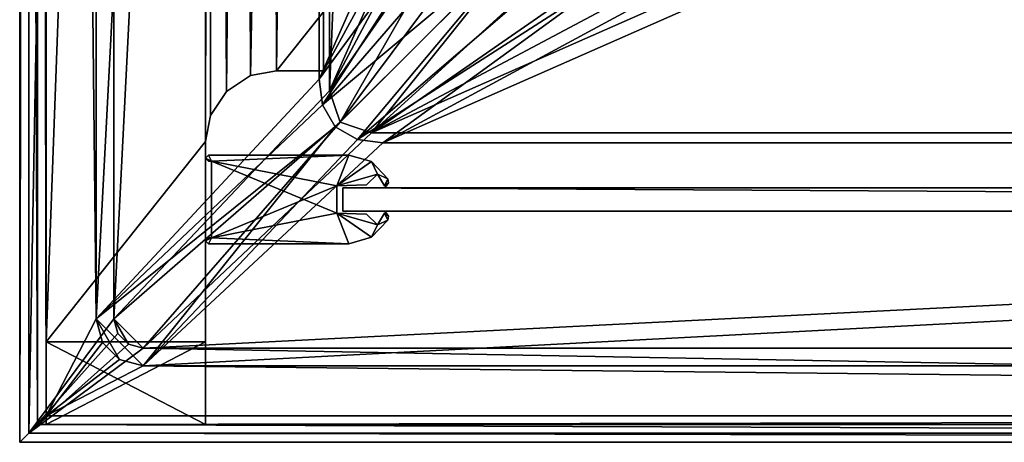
# Model space of a CAD drawing. Header units: metres. Extents: x 0 to 808, y -804 to 0.
# Tile 1 of 116: x 0 to 167, y -804 to -732. Entities that reach past the tile are written whole.
import ezdxf

# ---------------------------------------------------------------- set-up
doc = ezdxf.new("R2010")
doc.units = ezdxf.units.M

msp = doc.modelspace()

# ---------------------------------------------------------------- linework, layer by layer
at = {"layer": 'top'}
for points in [[(4.506955, -787.00769, 163.059998), (4.506955, -787.00769, 176.059998), (4.506955, -17.007448, 163.059998)], [(4.506955, -787.00769, 176.059998), (4.506955, -787.00769, 2050.060059), (4.506955, -17.007448, 163.059998)], [(4.506955, -17.007448, 163.059998), (4.506955, -787.00769, 2050.060059), (4.506955, -787.00769, 2063.060059)], [(4.506955, -17.007448, 2063.060059), (4.506955, -17.007448, 2050.060059), (4.506955, -787.00769, 2063.060059)], [(4.506955, -17.007448, 2050.060059), (4.506955, -17.007448, 176.059998), (4.506955, -787.00769, 2063.060059)], [(4.506955, -787.00769, 2063.060059), (4.506955, -17.007448, 176.059998), (4.506955, -17.007448, 163.059998)], [(4.506955, -17.007448, 2063.060059), (4.506955, -787.00769, 2063.060059), (31.506954, -50.007328, 2063.060059)], [(31.506954, -50.007328, 163.059998), (4.506955, -787.00769, 163.059998), (4.506955, -17.007448, 163.059998)], [(31.506954, -50.007328, 2063.060059), (4.506955, -787.00769, 2063.060059), (31.506992, -753.007813, 2063.060059)], [(31.506992, -753.007813, 163.059998), (4.506955, -787.00769, 163.059998), (31.506954, -50.007328, 163.059998)], [(32.846722, -55.007362, 2063.060059), (31.506954, -50.007328, 2063.060059), (31.506992, -753.007813, 2063.060059)], [(32.3498, -748.590454, 163.059998), (31.506954, -50.007328, 163.059998), (35.021755, -744.522583, 163.059998)], [(31.506954, -50.007328, 163.059998), (32.846722, -55.007362, 163.059998), (35.021755, -744.522583, 163.059998)], [(32.3498, -748.590454, 163.059998), (31.506992, -753.007813, 163.059998), (31.506954, -50.007328, 163.059998)], [(32.846722, -55.007362, 2063.060059), (31.506992, -753.007813, 2063.060059), (32.3498, -748.590454, 2063.060059)], [(35.021755, -744.522583, 2063.060059), (32.846722, -55.007362, 2063.060059), (32.3498, -748.590454, 2063.060059)], [(36.507027, -58.667622, 2063.060059), (32.846722, -55.007362, 2063.060059), (35.021755, -744.522583, 2063.060059)], [(35.021755, -744.522583, 163.059998), (32.846722, -55.007362, 163.059998), (36.507027, -58.667622, 163.059998)], [(39.089615, -741.850464, 2063.060059), (36.507027, -58.667622, 2063.060059), (35.021755, -744.522583, 2063.060059)], [(35.021755, -744.522583, 163.059998), (36.507027, -58.667622, 163.059998), (41.507076, -60.007328, 163.059998)], [(39.089615, -741.850464, 163.059998), (35.021755, -744.522583, 163.059998), (41.507076, -60.007328, 163.059998)], [(41.507076, -60.007328, 2063.060059), (36.507027, -58.667622, 2063.060059), (39.089615, -741.850464, 2063.060059)], [(43.506992, -741.007813, 2063.060059), (41.507076, -60.007328, 2063.060059), (39.089615, -741.850464, 2063.060059)], [(39.089615, -741.850464, 163.059998), (41.507076, -60.007328, 163.059998), (51.506351, -78.007446, 163.059998)], [(43.506992, -741.007813, 2063.060059), (51.506954, -88.189926, 2063.060059), (41.507076, -60.007328, 2063.060059)], [(43.506992, -741.007813, 163.059998), (39.089615, -741.850464, 163.059998), (51.506351, -78.007446, 163.059998)], [(43.506992, -741.007813, 163.059998), (51.506351, -78.007446, 163.059998), (51.506351, -731.007813, 163.059998)], [(51.507023, -731.007813, 2063.060059), (51.506954, -88.189926, 2063.060059), (43.506992, -741.007813, 2063.060059)], [(51.507023, -741.007813, 2063.060059), (51.507023, -731.007813, 2063.060059), (43.506992, -741.007813, 2063.060059)], [(51.507023, -741.007813, 163.059998), (43.506992, -741.007813, 163.059998), (51.506351, -731.007813, 163.059998)], [(51.506351, -731.007813, 163.059998), (51.506351, -731.007813, 212.134567), (51.507023, -741.007813, 163.059998)], [(51.506351, -731.007813, 212.134567), (51.507023, -731.007813, 216.834717), (51.507023, -741.007813, 163.059998)], [(51.507023, -741.007813, 163.059998), (51.507023, -731.007813, 216.834717), (51.507023, -741.007813, 2063.060059)], [(51.507023, -731.007813, 216.834717), (51.507023, -731.007813, 2045.060059), (51.507023, -741.007813, 2063.060059)], [(51.507023, -741.007813, 2063.060059), (51.507023, -731.007813, 2045.060059), (51.507023, -731.007813, 2063.060059)], [(35.021755, -744.522583, 163.059998), (39.089615, -741.850464, 163.059998), (35.021755, -744.522583, 2063.060059)], [(39.089615, -741.850464, 163.059998), (39.089615, -741.850464, 2063.060059), (35.021755, -744.522583, 2063.060059)], [(39.089615, -741.850464, 163.059998), (43.506992, -741.007813, 163.059998), (39.089615, -741.850464, 2063.060059)], [(43.506992, -741.007813, 163.059998), (43.506992, -741.007813, 2063.060059), (39.089615, -741.850464, 2063.060059)], [(51.507023, -741.007813, 2063.060059), (43.506992, -741.007813, 2063.060059), (51.507023, -741.007813, 163.059998)], [(43.506992, -741.007813, 2063.060059), (43.506992, -741.007813, 163.059998), (51.507023, -741.007813, 163.059998)], [(32.3498, -748.590454, 163.059998), (35.021755, -744.522583, 163.059998), (32.3498, -748.590454, 2063.060059)], [(35.021755, -744.522583, 163.059998), (35.021755, -744.522583, 2063.060059), (32.3498, -748.590454, 2063.060059)], [(31.506992, -753.007813, 163.059998), (32.3498, -748.590454, 163.059998), (31.506992, -753.007813, 2063.060059)], [(32.3498, -748.590454, 163.059998), (32.3498, -748.590454, 2063.060059), (31.506992, -753.007813, 2063.060059)], [(31.506992, -753.007813, 2063.060059), (4.506955, -787.00769, 2063.060059), (31.506992, -787.00769, 2063.060059)], [(31.506992, -753.007813, 163.059998), (31.506992, -787.00769, 163.059998), (4.506955, -787.00769, 163.059998)], [(31.506992, -787.00769, 2063.060059), (31.506992, -787.00769, 2050.060059), (31.506992, -753.007813, 2063.060059)], [(31.506992, -787.00769, 2050.060059), (31.506992, -787.00769, 176.059998), (31.506992, -753.007813, 2063.060059)], [(31.506992, -753.007813, 2063.060059), (31.506992, -787.00769, 176.059998), (31.506992, -753.007813, 163.059998)], [(31.506992, -787.00769, 176.059998), (31.506992, -787.00769, 163.059998), (31.506992, -753.007813, 163.059998)], [(31.506992, -787.00769, 176.059998), (4.506955, -787.00769, 176.059998), (31.506992, -787.00769, 163.059998)], [(4.506955, -787.00769, 176.059998), (4.506955, -787.00769, 163.059998), (31.506992, -787.00769, 163.059998)], [(4.506955, -787.00769, 176.059998), (31.506992, -787.00769, 176.059998), (4.506955, -801.00769, 176.059998)], [(31.506992, -787.00769, 176.059998), (31.506992, -801.00769, 176.059998), (4.506955, -801.00769, 176.059998)], [(4.506955, -801.00769, 176.059998), (4.506955, -801.00769, 2050.060059), (4.506955, -787.00769, 176.059998)], [(4.506955, -801.00769, 2050.060059), (4.506955, -787.00769, 2050.060059), (4.506955, -787.00769, 176.059998)], [(31.506992, -787.00769, 2050.060059), (4.506955, -787.00769, 2050.060059), (31.506992, -801.00769, 2050.060059)], [(4.506955, -787.00769, 2050.060059), (4.506955, -801.00769, 2050.060059), (31.506992, -801.00769, 2050.060059)], [(4.506955, -787.00769, 2063.060059), (4.506955, -787.00769, 2050.060059), (31.506992, -787.00769, 2063.060059)], [(4.506955, -787.00769, 2050.060059), (31.506992, -787.00769, 2050.060059), (31.506992, -787.00769, 2063.060059)], [(31.506992, -801.00769, 2050.060059), (31.506992, -801.00769, 176.059998), (31.506992, -787.00769, 2050.060059)], [(31.506992, -801.00769, 176.059998), (31.506992, -787.00769, 176.059998), (31.506992, -787.00769, 2050.060059)], [(4.506955, -801.00769, 176.059998), (31.506992, -801.00769, 176.059998), (4.506955, -801.00769, 2050.060059)], [(31.506992, -801.00769, 176.059998), (31.506992, -801.00769, 2050.060059), (4.506955, -801.00769, 2050.060059)]]:
    msp.add_3dface(points, dxfattribs=at)
at = {"layer": 'top01'}
for points in [[(54.761501, -760.853027, 164.559738), (54.761501, -764.853027, 164.559738), (54.761501, -760.853027, 2061.559814)], [(54.761501, -764.853027, 164.559738), (54.761501, -764.853027, 2061.559814), (54.761501, -760.853027, 2061.559814)], [(54.761501, -764.853027, 164.559738), (54.761501, -760.853027, 164.559738), (747.761475, -764.853027, 164.559738)], [(54.761501, -760.853027, 164.559738), (747.761475, -760.853027, 164.559738), (747.761475, -764.853027, 164.559738)], [(747.761475, -760.853027, 2061.559814), (54.761501, -760.853027, 2061.559814), (747.761475, -764.853027, 2061.559814)], [(54.761501, -760.853027, 2061.559814), (54.761501, -764.853027, 2061.559814), (747.761475, -764.853027, 2061.559814)], [(747.761475, -760.853027, 2061.559814), (747.761475, -760.853027, 164.559738), (54.761501, -760.853027, 2061.559814)], [(747.761475, -760.853027, 164.559738), (54.761501, -760.853027, 164.559738), (54.761501, -760.853027, 2061.559814)], [(54.761501, -764.853027, 2061.559814), (54.761501, -764.853027, 164.559738), (747.761475, -764.853027, 2061.559814)], [(54.761501, -764.853027, 164.559738), (747.761475, -764.853027, 164.559738), (747.761475, -764.853027, 2061.559814)]]:
    msp.add_3dface(points, dxfattribs=at)
at = {"layer": 'top01234'}
for points in [[(31.506992, -755.853027, 163.059647), (32.00502, -755.353027, 163.059692), (32.50502, -756.353027, 163.059692)], [(31.506992, -755.853027, 2063.05957), (32.00502, -755.353027, 2063.059814), (31.506992, -755.853027, 163.059647)], [(32.00502, -755.353027, 2063.059814), (32.00502, -755.353027, 163.059692), (31.506992, -755.853027, 163.059647)], [(32.00502, -755.353027, 2063.059814), (31.506992, -755.853027, 2063.05957), (32.50502, -756.353027, 2063.059814)], [(32.50502, -756.353027, 163.059692), (32.00502, -756.353027, 163.059692), (31.506992, -755.853027, 163.059647)], [(32.00502, -756.353027, 2063.059814), (31.506992, -755.853027, 2063.05957), (32.00502, -756.353027, 163.059692)], [(31.506992, -755.853027, 2063.05957), (31.506992, -755.853027, 163.059647), (32.00502, -756.353027, 163.059692)], [(32.50502, -756.353027, 2063.059814), (31.506992, -755.853027, 2063.05957), (32.00502, -756.353027, 2063.059814)], [(32.00502, -755.353027, 163.059692), (55.750977, -755.353027, 163.059692), (32.50502, -756.353027, 163.059692)], [(32.00502, -755.353027, 163.059692), (32.00502, -755.353027, 2063.059814), (55.750977, -755.353027, 163.059692)], [(32.00502, -755.353027, 2063.059814), (55.750977, -755.353027, 2063.059814), (55.750977, -755.353027, 163.059692)], [(55.750977, -755.353027, 2063.059814), (32.00502, -755.353027, 2063.059814), (32.50502, -756.353027, 2063.059814)], [(32.50502, -756.353027, 163.059692), (55.750977, -755.353027, 163.059692), (53.761505, -760.559875, 163.059692)], [(55.750977, -755.353027, 2063.059814), (32.50502, -756.353027, 2063.059814), (53.761505, -760.559875, 2063.059814)], [(55.750977, -755.353027, 163.059692), (59.627571, -756.43689, 163.059692), (53.761505, -760.559875, 163.059692)], [(53.761505, -760.559875, 2063.059814), (59.627571, -756.43689, 2063.059814), (55.750977, -755.353027, 2063.059814)], [(55.750977, -755.353027, 2063.059814), (59.627571, -756.43689, 2063.059814), (55.750977, -755.353027, 163.059692)], [(59.627571, -756.43689, 2063.059814), (59.627571, -756.43689, 163.059692), (55.750977, -755.353027, 163.059692)], [(32.50502, -756.353027, 2063.059814), (32.00502, -756.353027, 2063.059814), (32.50502, -756.353027, 163.059692)], [(32.00502, -756.353027, 2063.059814), (32.00502, -756.353027, 163.059692), (32.50502, -756.353027, 163.059692)], [(53.761505, -760.559875, 163.059692), (53.761505, -765.146179, 163.059692), (32.50502, -756.353027, 163.059692)], [(53.761505, -765.146179, 163.059692), (32.50502, -769.353027, 163.059692), (32.50502, -756.353027, 163.059692)], [(32.50502, -769.353027, 2063.059814), (32.50502, -756.353027, 2063.059814), (32.50502, -769.353027, 163.059692)], [(32.50502, -756.353027, 2063.059814), (32.50502, -756.353027, 163.059692), (32.50502, -769.353027, 163.059692)], [(32.50502, -756.353027, 2063.059814), (32.50502, -769.353027, 2063.059814), (53.761505, -760.559875, 2063.059814)], [(53.761505, -760.559875, 163.059692), (59.627571, -756.43689, 163.059692), (60.612629, -758.538757, 163.059692)], [(60.612629, -758.538757, 2063.059814), (59.627571, -756.43689, 2063.059814), (53.761505, -760.559875, 2063.059814)], [(59.627571, -756.43689, 163.059692), (62.390259, -759.364441, 163.059692), (60.612629, -758.538757, 163.059692)], [(59.627571, -756.43689, 2063.059814), (62.390259, -759.364441, 2063.059814), (59.627571, -756.43689, 163.059692)], [(62.390259, -759.364441, 2063.059814), (62.390259, -759.364441, 163.059692), (59.627571, -756.43689, 163.059692)], [(59.627571, -756.43689, 2063.059814), (60.612629, -758.538757, 2063.059814), (62.390259, -759.364441, 2063.059814)], [(60.612629, -758.538757, 163.059692), (58.766289, -760.385132, 163.059692), (53.761505, -760.559875, 163.059692)], [(58.766289, -760.385132, 2063.059814), (60.612629, -758.538757, 2063.059814), (53.761505, -760.559875, 2063.059814)], [(60.612629, -758.538757, 163.059692), (60.612629, -758.538757, 2063.059814), (58.766289, -760.385132, 163.059692)], [(60.612629, -758.538757, 2063.059814), (58.766289, -760.385132, 2063.059814), (58.766289, -760.385132, 163.059692)], [(60.612629, -758.538757, 163.059692), (62.390259, -759.364441, 163.059692), (61.819656, -760.524658, 163.059692)], [(61.819656, -760.524658, 2063.059814), (60.612629, -758.538757, 2063.059814), (61.819656, -760.524658, 163.059692)], [(60.612629, -758.538757, 2063.059814), (60.612629, -758.538757, 163.059692), (61.819656, -760.524658, 163.059692)], [(60.612629, -758.538757, 2063.059814), (61.819656, -760.524658, 2063.059814), (62.390259, -759.364441, 2063.059814)], [(53.761505, -760.559875, 2063.059814), (32.50502, -769.353027, 2063.059814), (53.761505, -765.146179, 2063.059814)], [(58.766289, -760.385132, 163.059692), (58.766289, -760.385132, 2063.059814), (53.761505, -760.559875, 163.059692)], [(58.766289, -760.385132, 2063.059814), (53.761505, -760.559875, 2063.059814), (53.761505, -760.559875, 163.059692)], [(53.761505, -760.559875, 163.059692), (53.761505, -760.559875, 2063.059814), (53.761505, -765.146179, 163.059692)], [(53.761505, -760.559875, 2063.059814), (53.761505, -765.146179, 2063.059814), (53.761505, -765.146179, 163.059692)], [(62.390259, -759.364441, 163.059692), (62.483025, -760.032776, 163.059692), (61.819656, -760.524658, 163.059692)], [(62.390259, -759.364441, 2063.059814), (61.819656, -760.524658, 2063.059814), (62.483025, -760.032776, 2063.059814)], [(61.819656, -760.524658, 163.059692), (62.483025, -760.032776, 163.059692), (62.131714, -760.608887, 163.059692)], [(61.819656, -760.524658, 2063.059814), (62.131714, -760.608887, 2063.059814), (62.483025, -760.032776, 2063.059814)], [(62.131714, -760.608887, 163.059692), (61.954323, -760.645874, 163.059692), (61.819656, -760.524658, 163.059692)], [(61.954323, -760.645874, 2063.059814), (61.819656, -760.524658, 2063.059814), (61.954323, -760.645874, 163.059692)], [(61.819656, -760.524658, 2063.059814), (61.819656, -760.524658, 163.059692), (61.954323, -760.645874, 163.059692)], [(61.819656, -760.524658, 2063.059814), (61.954323, -760.645874, 2063.059814), (62.131714, -760.608887, 2063.059814)], [(62.131714, -760.608887, 2063.059814), (61.954323, -760.645874, 2063.059814), (62.131714, -760.608887, 163.059692)], [(61.954323, -760.645874, 2063.059814), (61.954323, -760.645874, 163.059692), (62.131714, -760.608887, 163.059692)], [(62.483025, -760.032776, 2063.059814), (62.131714, -760.608887, 2063.059814), (62.483025, -760.032776, 163.059692)], [(62.131714, -760.608887, 2063.059814), (62.131714, -760.608887, 163.059692), (62.483025, -760.032776, 163.059692)], [(62.390259, -759.364441, 2063.059814), (62.483025, -760.032776, 2063.059814), (62.390259, -759.364441, 163.059692)], [(62.483025, -760.032776, 2063.059814), (62.483025, -760.032776, 163.059692), (62.390259, -759.364441, 163.059692)], [(53.761505, -765.146179, 163.059692), (55.750977, -770.353027, 163.059692), (32.50502, -769.353027, 163.059692)], [(32.50502, -769.353027, 2063.059814), (55.750977, -770.353027, 2063.059814), (53.761505, -765.146179, 2063.059814)], [(58.766293, -765.320923, 163.059692), (60.612629, -767.167297, 163.059692), (53.761505, -765.146179, 163.059692)], [(60.612629, -767.167297, 163.059692), (59.627617, -769.269104, 163.059692), (53.761505, -765.146179, 163.059692)], [(53.761505, -765.146179, 163.059692), (59.627617, -769.269104, 163.059692), (55.750977, -770.353027, 163.059692)], [(53.761505, -765.146179, 2063.059814), (58.766293, -765.320923, 2063.059814), (53.761505, -765.146179, 163.059692)], [(58.766293, -765.320923, 2063.059814), (58.766293, -765.320923, 163.059692), (53.761505, -765.146179, 163.059692)], [(53.761505, -765.146179, 2063.059814), (55.750977, -770.353027, 2063.059814), (59.627617, -769.269104, 2063.059814)], [(53.761505, -765.146179, 2063.059814), (59.627617, -769.269104, 2063.059814), (60.612629, -767.167297, 2063.059814)], [(60.612629, -767.167297, 2063.059814), (58.766293, -765.320923, 2063.059814), (53.761505, -765.146179, 2063.059814)], [(58.766293, -765.320923, 2063.059814), (60.612629, -767.167297, 2063.059814), (58.766293, -765.320923, 163.059692)], [(60.612629, -767.167297, 2063.059814), (60.612629, -767.167297, 163.059692), (58.766293, -765.320923, 163.059692)], [(60.612629, -767.167297, 163.059692), (61.819656, -765.181396, 163.059692), (62.390259, -766.341553, 163.059692)], [(60.612629, -767.167297, 2063.059814), (61.819656, -765.181396, 2063.059814), (60.612629, -767.167297, 163.059692)], [(61.819656, -765.181396, 2063.059814), (61.819656, -765.181396, 163.059692), (60.612629, -767.167297, 163.059692)], [(60.612629, -767.167297, 2063.059814), (62.390259, -766.341553, 2063.059814), (61.819656, -765.181396, 2063.059814)], [(61.819656, -765.181396, 163.059692), (61.954323, -765.060181, 163.059692), (62.131714, -765.097168, 163.059692)], [(61.819656, -765.181396, 2063.059814), (61.954323, -765.060181, 2063.059814), (61.819656, -765.181396, 163.059692)], [(61.954323, -765.060181, 2063.059814), (61.954323, -765.060181, 163.059692), (61.819656, -765.181396, 163.059692)], [(62.131714, -765.097168, 2063.059814), (61.954323, -765.060181, 2063.059814), (61.819656, -765.181396, 2063.059814)], [(61.819656, -765.181396, 163.059692), (62.131714, -765.097168, 163.059692), (62.483017, -765.673218, 163.059692)], [(61.819656, -765.181396, 2063.059814), (62.483017, -765.673218, 2063.059814), (62.131714, -765.097168, 2063.059814)], [(62.390259, -766.341553, 163.059692), (61.819656, -765.181396, 163.059692), (62.483017, -765.673218, 163.059692)], [(62.390259, -766.341553, 2063.059814), (62.483017, -765.673218, 2063.059814), (61.819656, -765.181396, 2063.059814)], [(61.954323, -765.060181, 2063.059814), (62.131714, -765.097168, 2063.059814), (61.954323, -765.060181, 163.059692)], [(62.131714, -765.097168, 2063.059814), (62.131714, -765.097168, 163.059692), (61.954323, -765.060181, 163.059692)], [(62.131714, -765.097168, 2063.059814), (62.483017, -765.673218, 2063.059814), (62.131714, -765.097168, 163.059692)], [(62.483017, -765.673218, 2063.059814), (62.483017, -765.673218, 163.059692), (62.131714, -765.097168, 163.059692)], [(62.483017, -765.673218, 2063.059814), (62.390259, -766.341553, 2063.059814), (62.483017, -765.673218, 163.059692)], [(62.390259, -766.341553, 2063.059814), (62.390259, -766.341553, 163.059692), (62.483017, -765.673218, 163.059692)], [(59.627617, -769.269104, 163.059692), (60.612629, -767.167297, 163.059692), (62.390259, -766.341553, 163.059692)], [(62.390259, -766.341553, 2063.059814), (59.627617, -769.269104, 2063.059814), (62.390259, -766.341553, 163.059692)], [(59.627617, -769.269104, 2063.059814), (59.627617, -769.269104, 163.059692), (62.390259, -766.341553, 163.059692)], [(59.627617, -769.269104, 2063.059814), (62.390259, -766.341553, 2063.059814), (60.612629, -767.167297, 2063.059814)], [(32.50502, -769.353027, 163.059692), (32.00502, -770.353027, 163.059692), (31.506992, -769.853027, 163.059692)], [(31.506992, -769.853027, 163.059692), (32.00502, -769.353027, 163.059692), (32.50502, -769.353027, 163.059692)], [(31.506992, -769.853027, 2063.059814), (32.00502, -769.353027, 2063.059814), (31.506992, -769.853027, 163.059692)], [(32.00502, -769.353027, 2063.059814), (32.00502, -769.353027, 163.059692), (31.506992, -769.853027, 163.059692)], [(32.00502, -769.353027, 2063.059814), (31.506992, -769.853027, 2063.059814), (32.50502, -769.353027, 2063.059814)], [(31.506992, -769.853027, 2063.059814), (32.00502, -770.353027, 2063.059814), (32.50502, -769.353027, 2063.059814)], [(32.00502, -770.353027, 2063.059814), (31.506992, -769.853027, 2063.059814), (32.00502, -770.353027, 163.059692)], [(31.506992, -769.853027, 2063.059814), (31.506992, -769.853027, 163.059692), (32.00502, -770.353027, 163.059692)], [(55.750977, -770.353027, 163.059692), (32.00502, -770.353027, 163.059692), (32.50502, -769.353027, 163.059692)], [(32.00502, -769.353027, 163.059692), (32.00502, -769.353027, 2063.059814), (32.50502, -769.353027, 163.059692)], [(32.00502, -769.353027, 2063.059814), (32.50502, -769.353027, 2063.059814), (32.50502, -769.353027, 163.059692)], [(32.50502, -769.353027, 2063.059814), (32.00502, -770.353027, 2063.059814), (55.750977, -770.353027, 2063.059814)], [(55.750977, -770.353027, 2063.059814), (32.00502, -770.353027, 2063.059814), (55.750977, -770.353027, 163.059692)], [(32.00502, -770.353027, 2063.059814), (32.00502, -770.353027, 163.059692), (55.750977, -770.353027, 163.059692)], [(59.627617, -769.269104, 2063.059814), (55.750977, -770.353027, 2063.059814), (59.627617, -769.269104, 163.059692)], [(55.750977, -770.353027, 2063.059814), (55.750977, -770.353027, 163.059692), (59.627617, -769.269104, 163.059692)]]:
    msp.add_3dface(points, dxfattribs=at)
at = {"layer": 'top0123458'}
for points in [[(0, 0), (0, -804.032654), (1.527202, -1.527202, 175)], [(3.000114, -3.000114), (3.000114, -801.032532), (0, 0)], [(0, 0), (3.000114, -801.032532), (0, -804.032654)], [(0, -804.032654), (1.527202, -802.505432, 175), (1.527202, -1.527202, 175)], [(1.527202, -802.505432, 175), (15.961353, -20.921553, 175), (1.527202, -1.527202, 175)], [(3.000114, -801.032532), (3.000114, -3.000114), (4.501135, -799.531494, 172)], [(3.000114, -3.000114), (4.501135, -4.501135, 172), (4.501135, -799.531494, 172)], [(4.501135, -799.531494, 172), (4.501135, -4.501135, 172), (12.961353, -783.110718, 172)], [(12.961353, -783.110718, 172), (4.501135, -4.501135, 172), (12.961353, -20.921553, 172)], [(15.961353, -783.110718, 175), (15.961353, -20.921553, 175), (1.527202, -802.505432, 175)], [(12.961353, -20.921553, 172), (12.961353, -20.921553, 160.059708), (12.961353, -783.110718, 172)], [(12.961353, -20.921553, 160.059708), (12.961353, -783.110718, 160.059708), (12.961353, -783.110718, 172)], [(12.961353, -20.921553, 160.059708), (50.772301, -61.568661, 160.059708), (12.961353, -783.110718, 160.059708)], [(15.961353, -20.921553, 163.059708), (15.961353, -783.110718, 163.059708), (52.504349, -59.607704, 163.059708)], [(15.961353, -20.921553, 163.059708), (15.961353, -20.921553, 175), (15.961353, -783.110718, 163.059708)], [(15.961353, -20.921553, 175), (15.961353, -783.110718, 175), (15.961353, -783.110718, 163.059708)], [(15.961353, -783.110718, 163.059708), (52.50436, -744.425171, 163.059708), (52.504349, -59.607704, 163.059708)], [(52.504349, -59.607704, 163.059708), (52.50436, -744.425171, 163.059708), (78.139015, -117.652733, 118.659142)], [(50.772301, -61.568661, 160.059708), (50.772301, -742.464233, 160.059708), (12.961353, -783.110718, 160.059708)], [(50.772301, -742.464233, 160.059708), (50.772301, -61.568661, 160.059708), (76.38961, -684.458496, 115.689217)], [(52.50436, -744.425171, 163.059708), (78.139023, -686.380127, 118.659142), (78.139015, -117.652733, 118.659142)], [(50.772301, -742.464233, 160.059708), (76.38961, -684.458496, 115.689217), (77.016495, -694.101624, 115.678276)], [(52.50436, -744.425171, 163.059708), (78.712677, -695.163147, 118.649124), (78.139023, -686.380127, 118.659142)], [(50.772301, -742.464233, 160.059708), (77.016495, -694.101624, 115.678276), (79.225815, -703.500916, 115.639709)], [(80.728645, -703.723511, 118.613937), (78.712677, -695.163147, 118.649124), (52.50436, -744.425171, 163.059708)], [(51.331306, -746.790466, 160.059708), (50.772301, -742.464233, 160.059708), (79.225815, -703.500916, 115.639709)], [(51.331306, -746.790466, 160.059708), (79.225815, -703.500916, 115.639709), (82.533554, -710.557373, 115.581978)], [(54.318092, -749.714783, 163.059708), (80.728645, -703.723511, 118.613937), (52.50436, -744.425171, 163.059708)], [(83.7696, -710.206665, 118.56086), (80.728645, -703.723511, 118.613937), (54.318092, -749.714783, 163.059708)], [(87.38414, -716.649719, 115.497307), (51.331306, -746.790466, 160.059708), (82.533554, -710.557373, 115.581978)], [(88.227257, -715.804138, 118.483047), (83.7696, -710.206665, 118.56086), (54.318092, -749.714783, 163.059708)], [(88.227257, -715.804138, 118.483047), (54.318092, -749.714783, 163.059708), (59.607479, -751.52832, 163.059708)], [(94.011627, -720.160156, 118.38208), (88.227257, -715.804138, 118.483047), (59.607479, -751.52832, 163.059708)], [(53.484314, -750.548401, 160.059708), (51.331306, -746.790466, 160.059708), (87.38414, -716.649719, 115.497307)], [(57.242401, -752.701477, 160.059708), (53.484314, -750.548401, 160.059708), (87.38414, -716.649719, 115.497307)], [(87.38414, -716.649719, 115.497307), (93.678375, -721.387634, 115.387444), (57.242401, -752.701477, 160.059708)], [(59.607479, -751.52832, 163.059708), (100.642296, -723.08374, 118.266342), (94.011627, -720.160156, 118.38208)], [(682.522278, -719.802856, 108.109589), (118.575203, -725.486145, 117.953323), (744.686096, -751.52832, 163.059708)], [(93.678375, -721.387634, 115.387444), (100.893181, -724.566772, 115.261505), (57.242401, -752.701477, 160.059708)], [(120.582596, -727.197693, 114.917824), (680.857727, -721.551392, 105.138191), (742.989197, -753.260376, 160.059708)], [(109.508316, -725.007324, 118.111588), (100.642296, -723.08374, 118.266342), (59.607479, -751.52832, 163.059708)], [(57.242401, -752.701477, 160.059708), (100.893181, -724.566772, 115.261505), (61.568432, -753.260376, 160.059708)], [(118.575203, -725.486145, 117.953323), (109.508316, -725.007324, 118.111588), (59.607479, -751.52832, 163.059708)], [(118.575203, -725.486145, 117.953323), (59.607479, -751.52832, 163.059708), (744.686096, -751.52832, 163.059708)], [(100.893181, -724.566772, 115.261505), (110.62793, -726.674744, 115.091583), (61.568432, -753.260376, 160.059708)], [(61.568432, -753.260376, 160.059708), (110.62793, -726.674744, 115.091583), (120.582596, -727.197693, 114.917824)], [(61.568432, -753.260376, 160.059708), (120.582596, -727.197693, 114.917824), (742.989197, -753.260376, 160.059708)], [(12.961353, -783.110718, 160.059708), (50.772301, -742.464233, 160.059708), (51.331306, -746.790466, 160.059708)], [(54.318092, -749.714783, 163.059708), (52.50436, -744.425171, 163.059708), (15.961353, -783.110718, 163.059708)], [(51.331306, -746.790466, 160.059708), (53.484314, -750.548401, 160.059708), (12.961353, -783.110718, 160.059708)], [(12.961353, -783.110718, 160.059708), (53.484314, -750.548401, 160.059708), (20.921553, -791.071289, 160.059708)], [(15.961353, -783.110718, 163.059708), (20.921553, -788.070923, 163.059708), (54.318092, -749.714783, 163.059708)], [(20.921553, -788.070923, 163.059708), (59.607479, -751.52832, 163.059708), (54.318092, -749.714783, 163.059708)], [(20.921553, -791.071289, 160.059708), (53.484314, -750.548401, 160.059708), (57.242401, -752.701477, 160.059708)], [(59.607479, -751.52832, 163.059708), (20.921553, -788.070923, 163.059708), (744.686096, -751.52832, 163.059708)], [(20.921553, -788.070923, 163.059708), (783.110596, -788.071289, 163.059708), (744.686096, -751.52832, 163.059708)], [(20.921553, -791.071289, 160.059708), (57.242401, -752.701477, 160.059708), (61.568432, -753.260376, 160.059708)], [(783.110596, -791.071289, 160.059708), (20.921553, -791.071289, 160.059708), (742.989197, -753.260376, 160.059708)], [(742.989197, -753.260376, 160.059708), (20.921553, -791.071289, 160.059708), (61.568432, -753.260376, 160.059708)], [(16.625895, -785.59082, 175), (15.961353, -783.110718, 175), (1.527202, -802.505432, 175)], [(14.027818, -787.09082, 172), (4.501135, -799.531494, 172), (12.961353, -783.110718, 172)], [(12.961353, -783.110718, 160.059708), (14.027818, -787.09082, 160.059708), (12.961353, -783.110718, 172)], [(14.027818, -787.09082, 160.059708), (14.027818, -787.09082, 172), (12.961353, -783.110718, 172)], [(16.941454, -790.004456, 160.059708), (12.961353, -783.110718, 160.059708), (20.921553, -791.071289, 160.059708)], [(16.941454, -790.004456, 160.059708), (14.027818, -787.09082, 160.059708), (12.961353, -783.110718, 160.059708)], [(16.625895, -785.59082, 163.059708), (18.441454, -787.406372, 163.059708), (15.961353, -783.110718, 163.059708)], [(18.441454, -787.406372, 163.059708), (20.921553, -788.070923, 163.059708), (15.961353, -783.110718, 163.059708)], [(15.961353, -783.110718, 163.059708), (15.961353, -783.110718, 175), (16.625895, -785.59082, 163.059708)], [(15.961353, -783.110718, 175), (16.625895, -785.59082, 175), (16.625895, -785.59082, 163.059708)], [(1.527202, -802.505432, 175), (18.441454, -787.406372, 175), (16.625895, -785.59082, 175)], [(16.625895, -785.59082, 163.059708), (16.625895, -785.59082, 175), (18.441454, -787.406372, 163.059708)], [(16.625895, -785.59082, 175), (18.441454, -787.406372, 175), (18.441454, -787.406372, 163.059708)], [(20.921553, -788.070923, 175), (18.441454, -787.406372, 175), (1.527202, -802.505432, 175)], [(14.027818, -787.09082, 172), (16.941454, -790.004456, 172), (4.501135, -799.531494, 172)], [(14.027818, -787.09082, 160.059708), (16.941454, -790.004456, 160.059708), (14.027818, -787.09082, 172)], [(16.941454, -790.004456, 160.059708), (16.941454, -790.004456, 172), (14.027818, -787.09082, 172)], [(18.441454, -787.406372, 163.059708), (18.441454, -787.406372, 175), (20.921553, -788.070923, 175)], [(20.921553, -788.070923, 175), (20.921553, -788.070923, 163.059708), (18.441454, -787.406372, 163.059708)], [(802.504944, -802.505432, 175), (20.921553, -788.070923, 175), (1.527202, -802.505432, 175)], [(783.110596, -788.071289, 175), (20.921553, -788.070923, 175), (802.504944, -802.505432, 175)], [(783.110596, -788.071289, 175), (783.110596, -788.071289, 163.059708), (20.921553, -788.070923, 175)], [(783.110596, -788.071289, 163.059708), (20.921553, -788.070923, 163.059708), (20.921553, -788.070923, 175)], [(16.941454, -790.004456, 172), (20.921553, -791.071289, 172), (4.501135, -799.531494, 172)], [(16.941454, -790.004456, 160.059708), (20.921553, -791.071289, 160.059708), (16.941454, -790.004456, 172)], [(20.921553, -791.071289, 160.059708), (20.921553, -791.071289, 172), (16.941454, -790.004456, 172)], [(4.501135, -799.531494, 172), (20.921553, -791.071289, 172), (799.531006, -799.531494, 172)], [(20.921553, -791.071289, 172), (783.110596, -791.071289, 172), (799.531006, -799.531494, 172)], [(20.921553, -791.071289, 172), (20.921553, -791.071289, 160.059708), (783.110596, -791.071289, 172)], [(20.921553, -791.071289, 160.059708), (783.110596, -791.071289, 160.059708), (783.110596, -791.071289, 172)], [(801.032043, -801.032532), (3.000114, -801.032532), (799.531006, -799.531494, 172)], [(3.000114, -801.032532), (4.501135, -799.531494, 172), (799.531006, -799.531494, 172)], [(3.000114, -801.032532), (804.032166, -804.032654), (0, -804.032654)], [(0, -804.032654), (804.032166, -804.032654), (1.527202, -802.505432, 175)], [(804.032166, -804.032654), (802.504944, -802.505432, 175), (1.527202, -802.505432, 175)], [(3.000114, -801.032532), (801.032043, -801.032532), (804.032166, -804.032654)]]:
    msp.add_3dface(points, dxfattribs=at)

doc.saveas('drawing.dxf')
